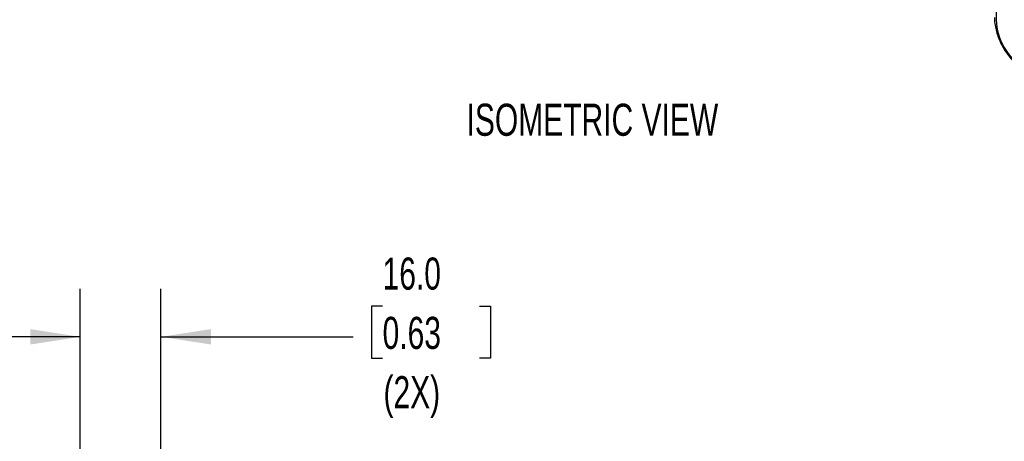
# Model space of a CAD drawing. Header units: millimetres. Extents: x 19 to 819, y 19 to 629.
# Tile 5 of 9: x 485 to 680, y 401 to 485. Entities that reach past the tile are written whole.
import ezdxf

# ---------------------------------------------------------------- set-up
doc = ezdxf.new("R2010")
doc.units = ezdxf.units.MM
doc.header["$LTSCALE"] = 3
doc.layers.add('DIMENSIONS', color=140, linetype='Continuous', lineweight=25)
doc.styles.add('SLDTEXTSTYLE0', font='TXT', dxfattribs={"width": 0.7})
doc.dimstyles.new('SLDDIMSTYLE3', dxfattribs={"dimtxt": 6.474023, "dimasz": 9.906, "dimexe": 0, "dimexo": 0.0625, "dimgap": 1.618506, "dimtad": 0, "dimtih": 1, "dimtoh": 1, "dimrnd": 1e-09, "dimzin": 4, "dimdsep": 46, "dimtxsty": 'SLDTEXTSTYLE0', "dimsah": 1, "dimcen": 0.09, "dimadec": 0, "dimazin": 1, "dimtfac": 1, "dimtmove": 0, "dimatfit": 0, "dimfxl": 0, "dimfrac": 2, "dimtolj": 1, "dimtzin": 12, "dimarcsym": 0})

# ---------------------------------------------------------------- blocks, each defined once
blk = doc.blocks.new('_D_9')
at = {"layer": 'DIMENSIONS'}
for p, q in [((496.51, 327.75), (496.51, 431.65)), ((512.51, 327.75), (512.51, 431.65)), ((556.41, 428.18), (554.23, 428.18)), ((554.23, 428.18), (554.23, 417.89)), ((575.64, 428.18), (577.82, 428.18)), ((577.82, 428.18), (577.82, 417.89)), ((496.51, 422.13), (477.46, 422.13)), ((512.51, 422.13), (550.61, 422.13)), ((554.23, 417.89), (556.41, 417.89)), ((577.82, 417.89), (575.64, 417.89))]:
    blk.add_line(p, q, dxfattribs=at)
for points in [[(496.51, 422.13), (486.61, 423.65), (486.61, 420.6)], [(512.51, 422.13), (522.42, 420.6), (522.42, 423.65)]]:
    blk.add_solid(points, dxfattribs=at)
at = {"layer": 'DIMENSIONS', "char_height": 6.35, "attachment_point": 1, "style": 'SLDTEXTSTYLE0'}
for s, insert in [('16.0', (556.41, 437.82)), ('0.63', (556.41, 426.08)), ('(2X)', (556.59, 414.34))]:
    blk.add_mtext(s, dxfattribs=dict(at, insert=insert))

msp = doc.modelspace()

# ---------------------------------------------------------------- linework, layer by layer
msp.add_line((677.961, 559.607), (677.961, 484.893))
msp.add_arc((690, 485.414), 12.05, 182.4763, 237.5237)
msp.add_open_spline([(677.631, 485.353), (677.636, 485.142), (677.649, 484.539), (677.792, 483.5), (678.102, 482.247), (678.554, 480.993), (679.133, 479.766), (679.826, 478.591), (680.618, 477.495), (681.494, 476.499), (682.438, 475.63), (683.206, 475.065), (683.653, 474.799), (683.762, 474.734)], degree=3, knots=[0, 0, 0, 0, 0.0545436, 0.1562925, 0.2577862, 0.3589814, 0.4599432, 0.560822, 0.6617928, 0.7629936, 0.8646233, 0.966863, 1, 1, 1, 1])

# ---------------------------------------------------------------- texts
at = {"layer": 'DIMENSIONS', "insert": (573.048, 468.271), "char_height": 6.35, "attachment_point": 1, "style": 'SLDTEXTSTYLE0'}
msp.add_mtext('ISOMETRIC VIEW', dxfattribs=at)

# ---------------------------------------------------------------- dimensions: what is measured, and where the dimension line sits
at = {"layer": 'DIMENSIONS'}
dim = msp.add_linear_dim(base=(512.515, 422.128), p1=(496.515, 323.944), p2=(512.515, 323.944), angle=0, text='<>\\P(2X)', dimstyle='SLDDIMSTYLE3', dxfattribs=at)
dim.commit()
dim.dimension.update_dxf_attribs({"geometry": '_D_9', "text_midpoint": (566.025, 422.128), "dimtype": 160})

doc.saveas('drawing.dxf')
